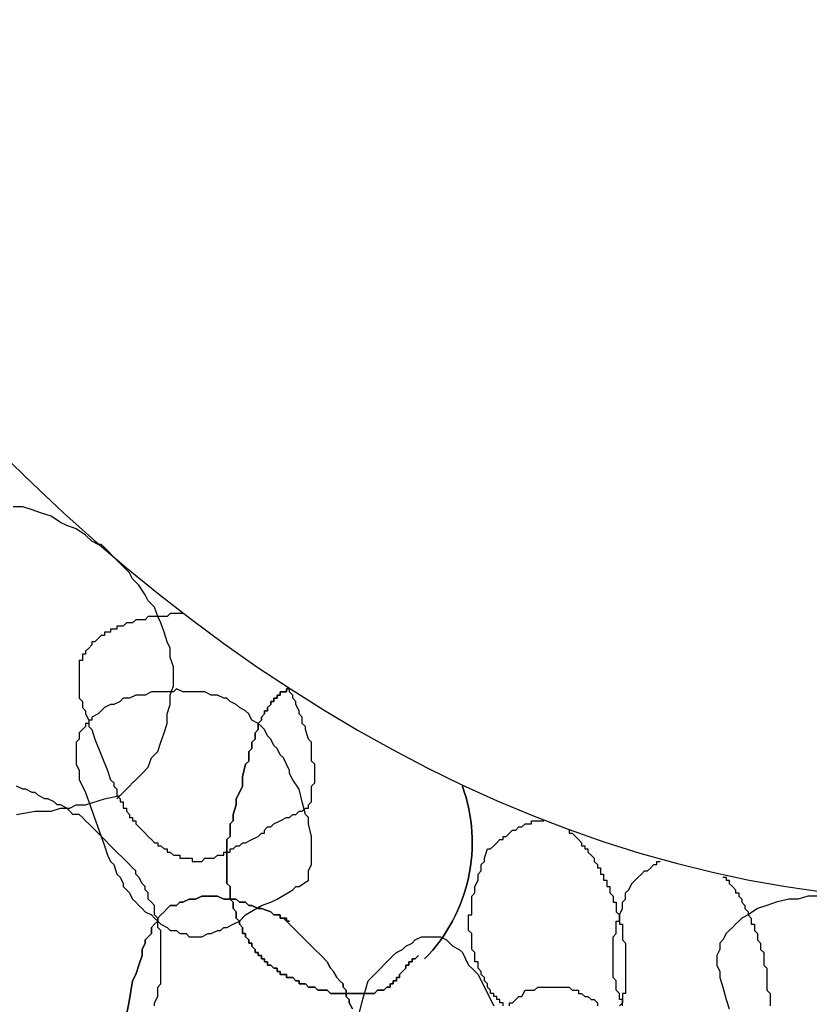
# Model space of a CAD drawing. Header units: millimetres. Extents: x 14 to 424, y 0 to 287.
# Tile 60 of 104: x 351 to 361, y 123 to 136. Entities that reach past the tile are written whole.
import ezdxf

# ---------------------------------------------------------------- set-up
doc = ezdxf.new("R2010")
doc.units = ezdxf.units.MM
doc.layers.add('PDF _0', color=7, linetype='Continuous')

msp = doc.modelspace()

# ---------------------------------------------------------------- linework, layer by layer
at = {"layer": 'PDF _0', "lineweight": 25}
for points in [[(351.909, 125.584), (351.992, 125.667), (352.034, 125.709), (352.075, 125.75), (352.117, 125.792), (352.158, 125.833), (352.241, 125.916), (352.324, 125.999), (352.366, 126.124), (352.449, 126.207), (352.491, 126.332), (352.532, 126.456), (352.574, 126.581), (352.574, 126.706), (352.615, 126.83), (352.615, 126.955), (352.657, 127.079), (352.657, 127.204), (352.657, 127.329), (352.615, 127.453), (352.615, 127.578), (352.574, 127.661), (352.532, 127.786), (352.491, 127.91), (352.449, 127.993), (352.408, 128.118), (352.324, 128.201), (352.283, 128.284), (352.2, 128.409), (352.117, 128.492), (352.075, 128.575), (351.992, 128.658), (351.909, 128.741), (351.743, 128.907), (351.701, 128.949), (351.66, 128.949), (351.577, 128.99), (351.494, 129.073), (351.369, 129.157), (351.244, 129.198), (351.161, 129.24), (351.037, 129.323), (350.912, 129.364), (350.787, 129.406), (350.663, 129.447), (350.538, 129.447)], [(352.781, 128.035), (352.74, 128.035), (352.698, 128.035), (352.657, 128.035), (352.615, 128.035), (352.574, 127.993), (352.532, 127.993), (352.491, 127.993), (352.449, 127.993), (352.408, 127.993), (352.366, 127.993), (352.324, 127.993), (352.283, 127.952), (352.241, 127.952), (352.2, 127.952), (352.158, 127.952), (352.117, 127.91), (352.075, 127.91), (352.034, 127.91), (351.992, 127.869), (351.951, 127.869), (351.909, 127.869), (351.909, 127.827), (351.868, 127.827), (351.826, 127.827), (351.826, 127.786), (351.784, 127.786), (351.743, 127.786), (351.743, 127.744), (351.701, 127.744), (351.66, 127.703), (351.618, 127.661), (351.577, 127.661), (351.577, 127.619), (351.535, 127.578), (351.494, 127.536), (351.494, 127.495), (351.452, 127.495), (351.452, 127.453), (351.452, 127.412), (351.411, 127.412), (351.411, 127.37), (351.411, 127.329), (351.411, 127.287), (351.411, 127.246), (351.411, 127.204), (351.411, 127.163), (351.411, 127.121), (351.411, 127.079), (351.411, 127.038), (351.411, 126.996), (351.411, 126.955), (351.411, 126.913), (351.452, 126.872), (351.452, 126.83), (351.452, 126.789), (351.494, 126.747), (351.494, 126.706), (351.535, 126.622), (351.535, 126.581), (351.535, 126.539), (351.577, 126.498), (351.618, 126.373), (351.701, 126.165), (351.784, 125.958), (351.826, 125.833), (351.868, 125.792), (351.868, 125.75), (351.909, 125.709), (351.909, 125.625), (351.951, 125.584), (351.951, 125.542), (351.992, 125.542), (351.992, 125.501), (351.992, 125.459), (352.034, 125.459), (352.034, 125.418), (352.075, 125.376), (352.075, 125.335), (352.117, 125.335), (352.117, 125.293), (352.158, 125.293), (352.158, 125.252), (352.2, 125.21), (352.241, 125.168), (352.283, 125.127), (352.324, 125.085), (352.366, 125.044), (352.408, 125.002), (352.449, 125.002), (352.449, 124.961), (352.491, 124.961), (352.532, 124.919), (352.574, 124.919), (352.574, 124.878), (352.615, 124.878), (352.657, 124.836), (352.698, 124.836), (352.74, 124.836), (352.74, 124.795), (352.781, 124.795), (352.823, 124.795), (352.865, 124.795), (352.906, 124.795), (352.906, 124.753), (352.948, 124.753), (352.989, 124.753), (353.031, 124.753), (353.072, 124.795), (353.114, 124.795), (353.155, 124.795), (353.197, 124.795), (353.238, 124.836), (353.28, 124.836), (353.322, 124.836), (353.322, 124.878), (353.363, 124.878), (353.405, 124.878), (353.405, 124.919), (353.446, 124.919), (353.488, 124.961), (353.529, 124.961), (353.571, 125.002), (353.612, 125.002), (353.695, 125.044), (353.778, 125.085), (353.82, 125.127), (353.862, 125.127), (353.862, 125.168), (353.903, 125.21), (353.945, 125.21), (353.986, 125.252), (354.069, 125.293), (354.152, 125.335), (354.194, 125.335), (354.235, 125.376), (354.277, 125.376), (354.319, 125.418), (354.36, 125.418), (354.402, 125.459), (354.443, 125.459), (354.443, 125.501), (354.485, 125.542), (354.485, 125.584), (354.485, 125.625), (354.485, 125.667), (354.485, 125.709), (354.485, 125.75), (354.526, 125.792), (354.526, 125.833), (354.526, 125.875), (354.526, 125.916), (354.526, 125.958), (354.526, 125.999), (354.526, 126.041), (354.485, 126.082), (354.485, 126.124), (354.485, 126.165), (354.485, 126.249), (354.485, 126.29), (354.485, 126.332), (354.443, 126.373), (354.402, 126.498), (354.402, 126.539), (354.36, 126.581), (354.36, 126.622), (354.36, 126.664), (354.319, 126.706), (354.319, 126.747), (354.277, 126.83), (354.277, 126.872), (354.235, 126.913), (354.235, 126.955), (354.194, 126.996), (354.194, 127.038)], [(352.408, 122.842), (352.408, 122.884), (352.449, 122.967), (352.449, 123.008), (352.449, 123.091), (352.491, 123.133), (352.491, 123.216), (352.491, 123.257), (352.491, 123.341), (352.491, 123.382), (352.491, 123.465), (352.491, 123.507), (352.491, 123.59), (352.491, 123.631), (352.491, 123.714), (352.491, 123.756), (352.491, 123.839), (352.449, 123.881), (352.449, 123.922), (352.449, 124.005), (352.408, 124.047), (352.408, 124.13), (352.408, 124.171), (352.366, 124.213), (352.324, 124.255), (352.324, 124.338), (352.283, 124.379), (352.283, 124.421), (352.241, 124.462), (352.2, 124.545), (352.158, 124.587), (352.158, 124.628), (352.117, 124.67), (352.075, 124.711), (352.034, 124.753), (351.992, 124.795), (351.909, 124.878), (351.826, 124.961), (351.743, 125.044), (351.66, 125.127), (351.577, 125.21), (351.535, 125.252), (351.494, 125.293), (351.452, 125.335), (351.411, 125.376), (351.327, 125.376), (351.286, 125.418), (351.244, 125.459), (351.161, 125.501), (351.12, 125.501), (351.078, 125.542), (350.995, 125.584), (350.954, 125.584), (350.87, 125.625), (350.829, 125.667), (350.787, 125.667), (350.704, 125.709), (350.663, 125.709), (350.58, 125.75)], [(350.58, 125.376), (350.829, 125.418), (350.954, 125.418), (351.037, 125.418), (351.161, 125.459), (351.286, 125.459), (351.369, 125.501), (351.494, 125.501), (351.743, 125.584), (351.951, 125.625)], [(357.019, 122.842), (357.019, 122.884), (356.977, 122.884), (356.977, 122.925), (356.936, 122.925), (356.936, 122.967), (356.894, 122.967), (356.894, 123.008), (356.853, 123.008), (356.853, 123.05), (356.811, 123.091), (356.811, 123.133), (356.77, 123.174), (356.77, 123.216), (356.728, 123.257), (356.728, 123.299), (356.686, 123.341), (356.686, 123.382), (356.686, 123.424), (356.645, 123.424), (356.645, 123.465), (356.645, 123.507), (356.645, 123.548), (356.603, 123.59), (356.603, 123.631), (356.603, 123.673), (356.603, 123.714), (356.603, 123.756), (356.603, 123.798), (356.562, 123.839), (356.562, 123.881), (356.562, 123.922), (356.562, 123.964), (356.562, 124.005), (356.562, 124.047), (356.603, 124.047), (356.603, 124.088), (356.603, 124.13), (356.603, 124.171), (356.603, 124.213), (356.603, 124.255), (356.603, 124.296), (356.645, 124.338), (356.645, 124.379), (356.645, 124.421), (356.686, 124.504), (356.686, 124.545), (356.686, 124.587), (356.728, 124.628), (356.728, 124.67), (356.728, 124.711), (356.77, 124.753), (356.77, 124.795), (356.811, 124.919), (356.853, 124.919), (356.894, 124.961), (356.936, 125.002), (356.977, 125.044), (357.019, 125.044), (357.019, 125.085), (357.06, 125.085), (357.102, 125.127), (357.143, 125.168), (357.185, 125.168), (357.227, 125.21), (357.268, 125.21), (357.31, 125.252), (357.351, 125.252), (357.393, 125.252), (357.393, 125.293), (357.434, 125.293), (357.476, 125.293), (357.517, 125.293), (357.559, 125.293)], [(357.891, 125.168), (357.891, 125.127), (357.933, 125.127), (357.974, 125.085), (358.016, 125.044), (358.057, 125.002), (358.057, 124.961), (358.099, 124.961), (358.099, 124.919), (358.14, 124.919), (358.14, 124.878), (358.182, 124.836), (358.224, 124.795), (358.224, 124.753), (358.265, 124.711), (358.265, 124.67), (358.307, 124.67), (358.307, 124.628), (358.307, 124.587), (358.348, 124.587), (358.348, 124.545), (358.348, 124.504), (358.39, 124.504), (358.39, 124.462), (358.39, 124.421), (358.431, 124.421), (358.431, 124.379), (358.431, 124.338), (358.473, 124.296), (358.473, 124.255), (358.473, 124.213), (358.514, 124.213), (358.514, 124.171), (358.514, 124.13), (358.514, 124.088), (358.556, 124.047), (358.556, 124.005), (358.556, 123.964), (358.556, 123.922), (358.597, 123.922), (358.597, 123.881), (358.597, 123.839), (358.597, 123.798), (358.597, 123.756), (358.597, 123.714), (358.639, 123.673), (358.639, 123.631), (358.639, 123.59), (358.639, 123.548), (358.639, 123.507), (358.639, 123.465), (358.639, 123.424), (358.639, 123.382), (358.639, 123.341), (358.639, 123.299), (358.639, 123.257), (358.639, 123.216), (358.639, 123.174), (358.639, 123.133), (358.639, 123.091), (358.639, 123.05), (358.639, 123.008), (358.597, 123.008), (358.597, 122.967), (358.597, 122.925), (358.597, 122.884), (358.556, 122.842)], [(358.597, 122.842), (358.597, 122.884), (358.597, 122.925), (358.556, 122.925), (358.556, 122.967), (358.556, 123.008), (358.514, 123.05), (358.514, 123.091), (358.514, 123.133), (358.514, 123.174), (358.473, 123.216), (358.473, 123.257), (358.473, 123.299), (358.473, 123.341), (358.473, 123.382), (358.473, 123.424), (358.473, 123.465), (358.473, 123.507), (358.473, 123.548), (358.473, 123.59), (358.473, 123.631), (358.473, 123.673), (358.473, 123.714), (358.473, 123.756), (358.514, 123.798), (358.514, 123.839), (358.514, 123.881), (358.514, 123.922), (358.514, 123.964), (358.556, 123.964), (358.556, 124.005), (358.556, 124.047), (358.597, 124.13), (358.597, 124.171), (358.597, 124.213), (358.639, 124.255), (358.639, 124.296), (358.639, 124.338), (358.681, 124.379), (358.722, 124.462), (358.764, 124.504), (358.805, 124.545), (358.847, 124.587), (358.888, 124.628), (358.93, 124.628), (358.971, 124.67), (359.013, 124.711), (359.054, 124.711), (359.054, 124.753), (359.096, 124.753)], [(359.927, 124.545), (359.968, 124.545), (359.968, 124.504), (360.01, 124.504), (360.01, 124.462), (360.051, 124.421), (360.093, 124.379), (360.093, 124.338), (360.135, 124.338), (360.135, 124.296), (360.176, 124.255), (360.176, 124.213), (360.218, 124.171), (360.218, 124.13), (360.259, 124.088), (360.259, 124.047), (360.301, 124.005), (360.301, 123.964), (360.301, 123.922), (360.342, 123.922), (360.342, 123.881), (360.342, 123.839), (360.384, 123.798), (360.384, 123.756), (360.384, 123.714), (360.425, 123.673), (360.425, 123.631), (360.425, 123.59), (360.467, 123.548), (360.467, 123.507), (360.467, 123.465), (360.467, 123.424), (360.467, 123.382), (360.508, 123.341), (360.508, 123.299), (360.508, 123.257), (360.508, 123.216), (360.508, 123.174), (360.508, 123.133), (360.508, 123.091), (360.508, 123.05), (360.55, 123.008), (360.55, 122.967), (360.55, 122.925), (360.55, 122.884), (360.55, 122.842)], [(352.034, 122.717), (352.075, 122.925), (352.117, 123.174), (352.158, 123.257), (352.2, 123.382), (352.241, 123.507), (352.241, 123.59), (352.283, 123.673), (352.283, 123.714), (352.324, 123.756), (352.366, 123.798), (352.366, 123.881), (352.408, 123.922), (352.449, 123.964), (352.449, 124.005), (352.491, 124.047), (352.532, 124.088), (352.574, 124.13), (352.615, 124.171), (352.698, 124.171), (352.74, 124.213), (352.781, 124.213), (352.865, 124.255), (352.906, 124.255), (352.948, 124.255), (353.031, 124.296), (353.072, 124.296), (353.155, 124.296), (353.197, 124.296), (353.238, 124.296), (353.322, 124.255), (353.363, 124.255), (353.405, 124.255), (353.446, 124.255), (353.488, 124.255), (353.529, 124.213), (353.612, 124.213), (353.654, 124.171), (353.695, 124.171), (353.778, 124.13), (353.82, 124.13), (353.945, 124.088), (353.986, 124.047), (354.069, 124.047), (354.069, 124.005), (354.111, 124.005), (354.152, 124.005), (354.152, 123.964), (354.194, 123.964), (354.152, 123.964), (354.152, 124.005), (354.111, 124.005), (354.152, 123.964), (354.194, 123.922), (354.36, 123.756), (354.443, 123.673), (354.526, 123.59), (354.609, 123.507), (354.692, 123.424), (354.734, 123.341), (354.776, 123.299), (354.817, 123.216), (354.859, 123.174), (354.9, 123.133), (354.9, 123.091), (354.942, 123.05), (354.942, 122.967), (354.983, 122.925), (354.983, 122.884), (355.025, 122.801)], [(355.025, 122.801), (354.983, 122.884), (354.983, 122.925), (354.942, 122.967), (354.942, 123.05), (354.9, 123.091), (354.9, 123.133), (354.859, 123.174), (354.817, 123.216), (354.776, 123.299), (354.734, 123.341), (354.692, 123.424), (354.609, 123.507), (354.526, 123.59), (354.443, 123.673), (354.36, 123.756), (354.194, 123.922), (354.152, 123.964), (354.111, 124.005), (354.152, 124.005), (354.152, 123.964), (354.194, 123.964), (354.152, 123.964), (354.152, 124.005), (354.111, 124.005), (354.069, 124.005), (354.069, 124.047), (353.986, 124.047), (353.945, 124.088), (353.82, 124.13), (353.778, 124.13), (353.695, 124.171), (353.654, 124.171), (353.612, 124.213), (353.529, 124.213), (353.488, 124.255), (353.446, 124.255), (353.405, 124.255), (353.363, 124.255), (353.322, 124.255), (353.238, 124.296), (353.197, 124.296), (353.155, 124.296), (353.072, 124.296), (353.031, 124.296), (352.948, 124.255), (352.906, 124.255), (352.865, 124.255), (352.781, 124.213), (352.74, 124.213), (352.698, 124.171), (352.615, 124.171), (352.574, 124.13), (352.532, 124.088), (352.491, 124.047), (352.449, 124.005), (352.449, 123.964), (352.408, 123.922), (352.366, 123.881), (352.366, 123.798), (352.324, 123.756), (352.283, 123.714), (352.283, 123.673), (352.241, 123.59), (352.241, 123.507), (352.2, 123.382), (352.158, 123.257), (352.117, 123.174), (352.075, 122.925), (352.034, 122.717)], [(361.215, 124.296), (361.048, 124.296), (360.924, 124.255), (360.799, 124.255), (360.633, 124.213), (360.508, 124.171), (360.384, 124.13), (360.259, 124.047), (360.176, 124.005), (360.135, 123.964), (360.093, 123.922), (360.051, 123.881), (360.01, 123.839), (359.968, 123.798), (359.927, 123.714), (359.885, 123.673), (359.885, 123.59), (359.844, 123.507), (359.844, 123.465), (359.844, 123.382), (359.885, 123.299), (359.885, 123.216), (359.927, 123.091), (359.968, 122.925), (360.01, 122.801)], [(355.108, 122.717), (355.149, 122.884), (355.232, 123.174), (355.357, 123.299), (355.482, 123.424), (355.565, 123.507), (355.606, 123.548), (355.689, 123.59), (355.731, 123.631), (355.814, 123.673), (355.856, 123.714), (355.939, 123.756), (355.98, 123.756), (356.022, 123.756), (356.105, 123.756), (356.146, 123.756), (356.188, 123.756), (356.271, 123.714), (356.313, 123.673), (356.354, 123.631), (356.437, 123.59), (356.479, 123.548), (356.52, 123.465), (356.562, 123.382), (356.603, 123.341), (356.686, 123.257), (356.728, 123.174), (356.77, 123.091), (356.811, 123.008), (356.894, 122.842)], [(357.102, 122.842), (357.102, 122.884), (357.143, 122.884), (357.185, 122.925), (357.227, 122.967), (357.268, 122.967), (357.31, 123.05), (357.393, 123.05), (357.434, 123.05), (357.476, 123.091), (357.517, 123.091), (357.559, 123.091), (357.6, 123.091), (357.642, 123.091), (357.684, 123.091), (357.725, 123.091), (357.767, 123.091), (357.808, 123.091), (357.85, 123.091), (357.891, 123.091), (357.933, 123.05), (357.974, 123.05), (358.016, 123.05), (358.016, 123.008), (358.057, 123.008), (358.099, 122.967), (358.14, 122.967), (358.182, 122.925), (358.224, 122.925), (358.265, 122.884), (358.265, 122.842)]]:
    msp.add_lwpolyline(points, dxfattribs=at)
for points in [[(354.443, 124.504), (354.443, 124.628), (354.485, 124.711), (354.485, 124.795), (354.485, 124.878), (354.485, 124.961), (354.485, 125.002), (354.485, 125.085), (354.443, 125.252), (354.443, 125.293), (354.443, 125.335), (354.402, 125.376), (354.36, 125.542), (354.319, 125.709), (354.235, 125.833), (354.194, 125.916), (354.194, 125.958), (354.152, 126.041), (354.111, 126.124), (354.069, 126.165), (354.028, 126.249), (353.986, 126.29), (353.945, 126.373), (353.903, 126.415), (353.862, 126.498), (353.82, 126.539), (353.778, 126.581), (353.695, 126.622), (353.654, 126.706), (353.612, 126.747), (353.529, 126.789), (353.488, 126.83), (353.405, 126.872), (353.363, 126.913), (353.322, 126.913), (353.238, 126.955), (353.197, 126.955), (353.155, 126.955), (353.072, 126.996), (353.031, 126.996), (352.948, 126.996), (352.865, 126.996), (352.781, 126.996), (352.698, 127.038), (352.657, 126.996), (352.574, 126.996), (352.491, 126.996), (352.408, 126.996), (352.366, 126.996), (352.283, 126.955), (352.2, 126.955), (352.158, 126.955), (352.075, 126.913), (351.992, 126.913), (351.951, 126.872), (351.868, 126.83), (351.826, 126.83), (351.743, 126.789), (351.701, 126.747), (351.66, 126.706), (351.577, 126.664), (351.577, 126.622), (351.535, 126.622), (351.535, 126.581), (351.494, 126.581), (351.494, 126.539), (351.452, 126.498), (351.411, 126.456), (351.411, 126.415), (351.411, 126.373), (351.369, 126.332), (351.369, 126.29), (351.369, 126.249), (351.369, 126.207), (351.369, 126.165), (351.369, 126.124), (351.369, 126.041), (351.411, 125.958), (351.411, 125.875), (351.411, 125.833), (351.452, 125.75), (351.494, 125.667), (351.535, 125.542), (351.743, 124.961), (351.784, 124.836), (351.826, 124.753), (351.868, 124.711), (351.909, 124.587), (351.951, 124.545), (351.992, 124.462), (351.992, 124.421), (352.034, 124.379), (352.075, 124.338), (352.117, 124.255), (352.158, 124.213), (352.2, 124.171), (352.241, 124.13), (352.283, 124.088), (352.366, 124.047), (352.408, 124.005), (352.449, 123.964), (352.491, 123.922), (352.574, 123.881), (352.615, 123.839), (352.698, 123.839), (352.74, 123.798), (352.781, 123.798), (352.823, 123.798), (352.865, 123.756), (352.906, 123.756), (352.948, 123.756), (352.989, 123.756), (353.031, 123.756), (353.114, 123.798), (353.155, 123.798), (353.238, 123.839), (353.28, 123.839), (353.322, 123.881), (353.363, 123.881), (353.446, 123.922), (353.529, 123.964), (353.612, 124.047), (353.82, 124.171), (353.945, 124.213), (354.028, 124.255), (354.235, 124.379), (354.277, 124.421), (354.319, 124.421)], [(355.897, 123.507), (355.856, 123.465), (355.814, 123.465), (355.814, 123.424), (355.773, 123.424), (355.773, 123.382), (355.731, 123.382), (355.731, 123.341), (355.689, 123.299), (355.648, 123.257), (355.648, 123.216), (355.606, 123.216), (355.606, 123.174), (355.565, 123.174), (355.565, 123.133), (355.523, 123.133), (355.523, 123.091), (355.482, 123.091), (355.44, 123.05), (355.399, 123.05), (355.357, 123.05), (355.316, 123.008), (355.274, 123.008), (355.232, 123.008), (355.191, 123.008), (355.149, 123.008), (355.108, 123.008), (355.066, 123.008), (355.025, 123.008), (354.942, 123.008), (354.9, 123.008), (354.859, 123.008), (354.817, 123.008), (354.776, 123.008), (354.734, 123.008), (354.692, 123.05), (354.651, 123.05), (354.609, 123.05), (354.568, 123.05), (354.526, 123.091), (354.485, 123.091), (354.443, 123.091), (354.402, 123.133), (354.36, 123.133), (354.319, 123.133), (354.319, 123.174), (354.277, 123.174), (354.235, 123.216), (354.194, 123.216), (354.152, 123.216), (354.152, 123.257), (354.111, 123.257), (354.069, 123.257), (354.069, 123.299), (354.028, 123.299), (354.028, 123.341), (353.986, 123.341), (353.945, 123.382), (353.903, 123.382), (353.903, 123.424), (353.862, 123.424), (353.862, 123.465), (353.82, 123.465), (353.82, 123.507), (353.778, 123.507), (353.778, 123.548), (353.737, 123.548), (353.737, 123.59), (353.695, 123.631), (353.695, 123.673), (353.654, 123.673), (353.654, 123.714), (353.612, 123.756), (353.612, 123.798), (353.571, 123.798), (353.571, 123.839), (353.571, 123.881), (353.529, 123.922), (353.529, 123.964), (353.488, 124.005), (353.488, 124.047), (353.488, 124.088), (353.446, 124.13), (353.446, 124.171), (353.446, 124.213), (353.405, 124.255), (353.405, 124.296), (353.405, 124.338), (353.405, 124.379), (353.405, 124.421), (353.363, 124.462), (353.363, 124.504), (353.363, 124.545), (353.363, 124.587), (353.363, 124.628), (353.363, 124.67), (353.363, 124.711), (353.363, 124.753), (353.363, 124.795), (353.363, 124.836), (353.363, 124.878), (353.363, 124.919), (353.363, 124.961), (353.363, 125.002), (353.363, 125.044), (353.405, 125.085), (353.405, 125.127), (353.405, 125.21), (353.405, 125.252), (353.446, 125.293), (353.446, 125.376), (353.488, 125.501), (353.488, 125.584), (353.529, 125.667), (353.571, 125.75), (353.571, 125.875), (353.612, 126.041), (353.654, 126.082), (353.654, 126.165), (353.654, 126.207), (353.695, 126.249), (353.695, 126.29), (353.695, 126.332), (353.737, 126.373), (353.737, 126.415), (353.737, 126.456), (353.778, 126.498), (353.778, 126.539), (353.778, 126.581), (353.82, 126.622), (353.82, 126.664), (353.862, 126.706), (353.862, 126.747), (353.903, 126.747), (353.903, 126.789), (353.945, 126.83), (353.945, 126.872), (353.986, 126.872), (353.986, 126.913), (354.028, 126.913), (354.028, 126.955), (354.069, 126.955), (354.069, 126.996), (354.111, 126.996), (354.152, 126.996), (354.152, 127.038), (354.194, 127.038), (354.152, 127.038), (354.152, 126.996), (354.111, 126.996), (354.069, 126.996), (354.069, 126.955), (354.028, 126.955), (354.028, 126.913), (353.986, 126.913), (353.986, 126.872), (353.945, 126.872), (353.945, 126.83), (353.903, 126.789), (353.903, 126.747), (353.862, 126.747), (353.862, 126.706), (353.82, 126.664), (353.82, 126.622), (353.778, 126.581), (353.778, 126.539), (353.778, 126.498), (353.737, 126.456), (353.737, 126.415), (353.737, 126.373), (353.695, 126.332), (353.695, 126.29), (353.695, 126.249), (353.654, 126.207), (353.654, 126.165), (353.654, 126.082), (353.612, 126.041), (353.571, 125.875), (353.571, 125.75), (353.529, 125.667), (353.488, 125.584), (353.488, 125.501), (353.446, 125.376), (353.446, 125.293), (353.405, 125.252), (353.405, 125.21), (353.405, 125.127), (353.405, 125.085), (353.363, 125.044), (353.363, 125.002), (353.363, 124.961), (353.363, 124.919), (353.363, 124.878), (353.363, 124.836), (353.363, 124.795), (353.363, 124.753), (353.363, 124.711), (353.363, 124.67), (353.363, 124.628), (353.363, 124.587), (353.363, 124.545), (353.363, 124.504), (353.363, 124.462), (353.405, 124.421), (353.405, 124.379), (353.405, 124.338), (353.405, 124.296), (353.405, 124.255), (353.446, 124.213), (353.446, 124.171), (353.446, 124.13), (353.488, 124.088), (353.488, 124.047), (353.488, 124.005), (353.529, 123.964), (353.529, 123.922), (353.571, 123.881), (353.571, 123.839), (353.571, 123.798), (353.612, 123.798), (353.612, 123.756), (353.654, 123.714), (353.654, 123.673), (353.695, 123.673), (353.695, 123.631), (353.737, 123.59), (353.737, 123.548), (353.778, 123.548), (353.778, 123.507), (353.82, 123.507), (353.82, 123.465), (353.862, 123.465), (353.862, 123.424), (353.903, 123.424), (353.903, 123.382), (353.945, 123.382), (353.986, 123.341), (354.028, 123.341), (354.028, 123.299), (354.069, 123.299), (354.069, 123.257), (354.111, 123.257), (354.152, 123.257), (354.152, 123.216), (354.194, 123.216), (354.235, 123.216), (354.277, 123.174), (354.319, 123.174), (354.319, 123.133), (354.36, 123.133), (354.402, 123.133), (354.443, 123.091), (354.485, 123.091), (354.526, 123.091), (354.568, 123.05), (354.609, 123.05), (354.651, 123.05), (354.692, 123.05), (354.734, 123.008), (354.776, 123.008), (354.817, 123.008), (354.859, 123.008), (354.9, 123.008), (354.942, 123.008), (355.025, 123.008), (355.066, 123.008), (355.108, 123.008), (355.149, 123.008), (355.191, 123.008), (355.232, 123.008), (355.274, 123.008), (355.316, 123.008), (355.357, 123.05), (355.399, 123.05), (355.44, 123.05), (355.482, 123.091), (355.523, 123.091), (355.523, 123.133), (355.565, 123.133), (355.565, 123.174), (355.606, 123.174), (355.606, 123.216), (355.648, 123.216), (355.648, 123.257), (355.689, 123.299), (355.731, 123.341), (355.731, 123.382), (355.773, 123.382), (355.773, 123.424), (355.814, 123.424), (355.814, 123.465), (355.856, 123.465)]]:
    msp.add_lwpolyline(points, close=True, dxfattribs=at)
msp.add_lwpolyline([(355.98, 123.465, 0.28907), (356.479, 125.75, -0.28907)], format="xyb", close=True, dxfattribs=at)
for centre, major_axis, ratio, start_param, end_param in [((359.405, 150.456), (-6.911, 25.758), 0.683521, 3.14442, 6.281037), ((359.26, 150.419), (-6.931, 25.743), 0.681156, 2.84467, 9.127855)]:
    msp.add_ellipse(centre, major_axis=major_axis, ratio=ratio, start_param=start_param, end_param=end_param, dxfattribs=at)

doc.saveas('drawing.dxf')
